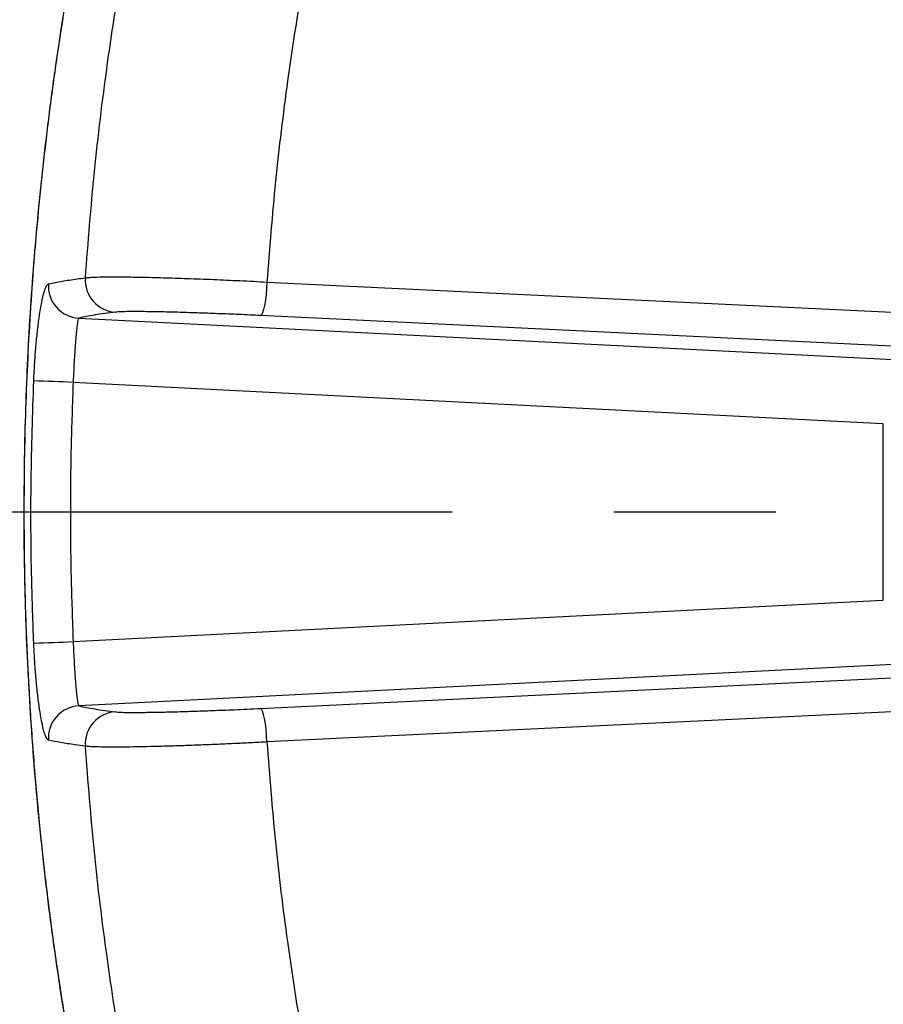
# Model space of a CAD drawing. Extents: x 0 to 16820, y 0 to 11880.
# Tile 7 of 84: x 7418 to 7689, y 6247 to 6556. Entities that reach past the tile are written whole.
import ezdxf

# ---------------------------------------------------------------- set-up
doc = ezdxf.new("R2010")
doc.units = 0
doc.header["$LTSCALE"] = 20
doc.linetypes.add('CENTERX2', pattern=[20.32, 12.7, -2.54, 2.54, -2.54])
doc.layers.get('0').update_dxf_attribs({"linetype": 'CONTINUOUS'})
doc.styles.add('SLDTEXTSTYLE0', font='TXT', dxfattribs={"width": 0.605})
doc.dimstyles.new('SLDDIMSTYLE1', dxfattribs={"dimtxt": 100, "dimasz": 100, "dimexe": 0, "dimexo": 0.0625, "dimgap": 25, "dimtad": 1, "dimdec": 4, "dimlfac": 20, "dimzin": 12, "dimtxsty": 'SLDTEXTSTYLE0', "dimsah": 1, "dimcen": 0.09, "dimadec": 1, "dimazin": 3, "dimtfac": 1, "dimtofl": 0, "dimtmove": 0, "dimatfit": 3, "dimtolj": 1, "dimtzin": 12})

# ---------------------------------------------------------------- blocks, each defined once
blk = doc.blocks.new('_D_2')
at = {"color": 7, "linetype": 'CONTINUOUS'}
for p, q in [((4232.76, 7130.62), (3693.35, 7225.73)), ((8406, 6401.82), (13110.72, 6401.82))]:
    blk.add_line(p, q, dxfattribs=at)
blk.add_arc((8366, 6401.82), 4714.73, 0, 170, dxfattribs=at)
for points in [[(3722.9, 7220.52), (3756.05, 7316.05), (3726.56, 7321.58)], [(13080.72, 6401.82), (13094.66, 6501.97), (13064.66, 6501.66)]]:
    blk.add_solid(points, dxfattribs=at)
at = {"color": 7, "linetype": 'CONTINUOUS', "insert": (8646.6, 11239.4), "char_height": 100, "attachment_point": 1, "rotation": 355, "style": 'SLDTEXTSTYLE0'}
blk.add_mtext('170°', dxfattribs=at)
blk = doc.blocks.new('_D_3')
at = {"color": 7, "linetype": 'CONTINUOUS'}
for p, q in [((8406, 6401.82), (13085.4, 6401.82)), ((4232.76, 5673.02), (3718.3, 5582.3))]:
    blk.add_line(p, q, dxfattribs=at)
blk.add_arc((8366, 6401.82), 4689.4, 190, 0, dxfattribs=at)
for points in [[(13055.4, 6401.82), (13039.33, 6301.99), (13069.33, 6301.67)], [(3747.84, 5587.51), (3751.51, 5486.46), (3781, 5491.99)]]:
    blk.add_solid(points, dxfattribs=at)
at = {"color": 7, "linetype": 'CONTINUOUS', "insert": (8621.93, 1846.3), "char_height": 100, "attachment_point": 1, "rotation": 5, "style": 'SLDTEXTSTYLE0'}
blk.add_mtext('170°', dxfattribs=at)

msp = doc.modelspace()

# ---------------------------------------------------------------- linework, layer by layer
at = {"color": 8, "linetype": 'CONTINUOUS'}
for p, q in [((7495.1240135, 6473.9708973), (7735.0812865, 6462.3568764)), ((7436.0511018, 6462.6663736), (7691.6022612, 6449.6290161)), ((7733.0801202, 6451.8472216), (7493.1229068, 6463.4612425)), ((7688.5158731, 6429.5239875), (7434.3145205, 6442.4924812)), ((7418.8623143, 6401.8327851), (7418.8880039, 6401.8315286)), ((7434.3145205, 6361.1471093), (7688.5158731, 6374.1156029)), ((7691.6022612, 6354.0105744), (7436.0511018, 6340.9732169)), ((7493.1229068, 6340.178348), (7733.0801202, 6351.7923689)), ((7735.0812865, 6341.282714), (7495.1240135, 6329.6686931))]:
    msp.add_line(p, q, dxfattribs=at)
at = {"color": 7, "linetype": 'CONTINUOUS'}
msp.add_line((7688.5158731, 6374.1156029), (7688.5158731, 6429.5239875), dxfattribs=at)
at = {"color": 7, "linetype": 'CENTERX2'}
msp.add_line((8365.9969283, 6401.8197952), (7345.1676267, 6401.8197952), dxfattribs=at)
at = {"color": 8, "linetype": 'CONTINUOUS', "flags": 128}
for points in [[(7495.1240135, 6473.9708973), (7495.0151159, 6471.9765334), (7494.8481632, 6470.0409471), (7494.6297718, 6468.2414754), (7494.3687035, 6466.6500165), (7494.0754486, 6465.3301685), (7493.7616302, 6464.3346666), (7493.4398247, 6463.703282), (7493.1229068, 6463.4612425)], [(7495.1240135, 6329.6686931), (7495.0151159, 6331.6630571), (7494.8481632, 6333.5986434), (7494.6297718, 6335.3981151), (7494.3687035, 6336.989574), (7494.0754486, 6338.309422), (7493.7616302, 6339.3049239), (7493.4398247, 6339.9363084), (7493.1229068, 6340.178348)]]:
    msp.add_lwpolyline(points, dxfattribs=at)
at = {"color": 7, "linetype": 'CONTINUOUS'}
for radius in [4157, 1594]:
    msp.add_arc((8365.9969283, 6401.8197952), radius, 190, 170, dxfattribs=at)
at = {"color": 8, "linetype": 'CONTINUOUS'}
for centre, radius, start, end in [((7448.1163013, 6474.4999666), 9.9890927, 175.49526866, 266.756382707), ((7436.5530492, 6472.6606698), 10.0068931, 175.732227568, 267.124827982), ((7414.9675147, 6066.3851558), 376.6046027, 87.055293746, 88.936612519), ((7414.9675147, 6737.2544346), 376.6046027, 271.063387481, 272.944706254), ((7436.5530492, 6330.9789206), 10.0068931, 92.875172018, 184.267772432), ((7448.1163013, 6329.1396238), 9.9890927, 93.243617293, 184.50473134)]:
    msp.add_arc(centre, radius, start, end, dxfattribs=at)
at = {"color": 7, "linetype": 'CONTINUOUS'}
for points, knots in [([(7487.6467897, 6762.0565294), (7486.6636223, 6759.6306854), (7483.7518612, 6752.4462744), (7479.1467345, 6740.3285176), (7473.8237372, 6725.7301498), (7468.7429768, 6710.9919475), (7463.902376, 6696.1595869), (7459.3046041, 6681.228161), (7454.947517, 6666.1955574), (7450.8305461, 6651.0596545), (7446.953166, 6635.8173587), (7443.3205213, 6620.4950836), (7439.9403593, 6605.106672), (7436.8099739, 6589.6533096), (7433.9236997, 6574.1137274), (7431.2816971, 6558.4846483), (7428.888051, 6542.7887199), (7426.7466493, 6527.0485844), (7424.8602779, 6511.2867648), (7423.2312715, 6495.5238234), (7421.8592454, 6479.7664049), (7420.7411499, 6463.9365079), (7419.8786081, 6448.0898489), (7419.277296, 6432.3011068), (7418.9133523, 6416.9023318), (7418.8696633, 6406.7705971), (7418.8483669, 6401.8318224)], [0, 0, 0, 0, 0.0218165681, 0.0646122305, 0.1076266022, 0.1505410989, 0.1933802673, 0.2361689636, 0.278931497, 0.3216927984, 0.3644722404, 0.4073011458, 0.4499598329, 0.49255899, 0.5352582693, 0.5780157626, 0.6207899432, 0.6635279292, 0.7061884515, 0.7487331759, 0.7911264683, 0.8334376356, 0.8763231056, 0.9186534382, 0.9603471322, 1, 1, 1, 1]), ([(7418.8452674, 6401.8317312), (7418.8417952, 6401.2173563), (7418.8107976, 6395.7325813), (7418.9498679, 6385.1923551), (7419.2991644, 6370.0390034), (7419.9229444, 6354.4788315), (7420.7995777, 6338.7092199), (7421.933116, 6322.9189568), (7423.3175498, 6307.1690055), (7424.9536249, 6291.4570495), (7426.8414163, 6275.7811062), (7428.9809259, 6260.139177), (7431.3733233, 6244.5259141), (7434.0138207, 6228.9714771), (7436.9048828, 6213.4871866), (7440.0426605, 6198.0711009), (7443.4324744, 6182.6963809), (7447.0746013, 6167.3665262), (7450.9636472, 6152.1089534), (7455.0929951, 6136.9527582), (7459.4545418, 6121.927012), (7464.0437502, 6107.0521201), (7468.8678969, 6092.2869654), (7473.9302387, 6077.6160968), (7479.2451111, 6063.0294466), (7484.6213308, 6048.9511511), (7488.3409315, 6039.8071142), (7490.12074, 6035.4317425)], [0, 0, 0, 0, 0.0048435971, 0.0432407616, 0.0830890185, 0.1243528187, 0.1660494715, 0.2076975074, 0.249321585, 0.2909461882, 0.3325900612, 0.3742752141, 0.4160261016, 0.4578892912, 0.4995995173, 0.5413436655, 0.5832569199, 0.6252836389, 0.6673673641, 0.7094462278, 0.7514490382, 0.7933156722, 0.8350586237, 0.8771113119, 0.9191952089, 0.9613353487, 1, 1, 1, 1])]:
    msp.add_open_spline(points, degree=3, knots=knots, dxfattribs=at)
at = {"color": 8, "linetype": 'CONTINUOUS'}
for points, knots in [([(7487.6985861, 6762.1377109), (7486.7208976, 6759.7389518), (7483.3863953, 6751.5577496), (7478.0437905, 6737.3775428), (7471.6520257, 6719.5654842), (7465.6088643, 6701.5055127), (7459.8918572, 6683.2076685), (7454.5299879, 6664.7258864), (7449.5124129, 6646.0204279), (7444.851195, 6627.1150249), (7440.549617, 6608.003964), (7436.6251471, 6588.7495877), (7433.0765626, 6569.3337012), (7429.9112127, 6549.7791458), (7426.5715938, 6526.1144266), (7423.3923765, 6498.2944042), (7420.7817532, 6466.2767912), (7419.4812639, 6439.4702117), (7418.9391421, 6417.9750302), (7418.8879235, 6407.2135201), (7418.8623143, 6401.8327851)], [0, 0, 0, 0, 0.0216050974, 0.0736862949, 0.1257675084, 0.1782713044, 0.2307750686, 0.283403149, 0.3360310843, 0.3890911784, 0.442151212, 0.4953418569, 0.5485324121, 0.6019664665, 0.6554340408, 0.741360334, 0.8274272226, 0.913640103, 0.9568202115, 1, 1, 1, 1]), ([(7438.1580664, 6475.2845241), (7439.0249131, 6486.4048338), (7440.7596831, 6508.6592625), (7444.5096357, 6539.2024585), (7448.7092805, 6566.9481234), (7453.1960428, 6591.9189514), (7458.2972561, 6616.7905316), (7462.2574074, 6633.2543497), (7464.2374827, 6641.4862572)], [0, 0, 0, 0, 0.1984626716, 0.39717179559, 0.54766317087, 0.69815459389, 0.84907732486, 1, 1, 1, 1]), ([(7513.7055231, 6605.2497922), (7511.3836187, 6593.9635733), (7506.736368, 6571.3744061), (7501.5811207, 6538.1174336), (7497.5842969, 6505.6434502), (7495.9444479, 6484.5327911), (7495.1240135, 6473.9708973)], [0, 0, 0, 0, 0.2606475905, 0.5216815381, 0.7606920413, 1, 1, 1, 1]), ([(7426.5739037, 6473.405361), (7427.3181199, 6473.5621527), (7429.2587853, 6473.9710126), (7432.9891931, 6474.6039249), (7436.4347997, 6475.057617), (7438.1580664, 6475.2845241)], [0, 0, 0, 0, 0.2371808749, 0.618487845, 1, 1, 1, 1]), ([(7438.1580664, 6475.2845241), (7438.4996, 6475.3277606), (7439.1864048, 6475.4147067), (7441.2143895, 6475.5251563), (7443.8492359, 6475.5860692), (7446.9569521, 6475.6008165), (7450.4494571, 6475.5870792), (7454.4857178, 6475.5309724), (7458.9641225, 6475.4340092), (7463.7160873, 6475.3098777), (7468.8297254, 6475.1466228), (7474.1784945, 6474.9481805), (7479.6540672, 6474.7271886), (7485.2660648, 6474.4742472), (7490.8830776, 6474.1968945), (7493.7069153, 6474.0464138), (7495.1240135, 6473.9708973)], [0, 0, 0, 0, 0.0666333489, 0.1339959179, 0.2406161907, 0.2953194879, 0.350425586, 0.4570641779, 0.5117778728, 0.5668933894, 0.6735778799, 0.728316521, 0.7834578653, 0.8901332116, 0.9448650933, 1, 1, 1, 1]), ([(7421.9567491, 6442.924898), (7422.0536162, 6444.9000333), (7422.2343185, 6448.5845796), (7422.6359614, 6453.7858953), (7423.0892825, 6458.4418874), (7423.6122107, 6462.6571304), (7424.1839183, 6466.3307746), (7424.786827, 6469.3259057), (7425.3996075, 6471.5627066), (7426.0061884, 6473.024782), (7426.3846623, 6473.2784993), (7426.5739037, 6473.405361)], [0, 0, 0, 0, 0.1254341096, 0.2339929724, 0.3425523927, 0.4519119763, 0.5612734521, 0.6710043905, 0.7807376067, 0.8903661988, 1, 1, 1, 1]), ([(7436.0511018, 6462.6663736), (7436.0017339, 6462.5819898), (7435.9016052, 6462.4108416), (7435.7181354, 6461.4395738), (7435.5151591, 6459.9567833), (7435.3014443, 6457.9810256), (7435.0818373, 6455.5455388), (7434.8690731, 6452.7708909), (7434.6676794, 6449.6827999), (7434.4753318, 6446.2461809), (7434.3703606, 6443.7959156), (7434.3145205, 6442.4924812)], [0, 0, 0, 0, 0.1088339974, 0.2207385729, 0.32929034, 0.4409764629, 0.5486301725, 0.6594583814, 0.7658706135, 0.8754533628, 1, 1, 1, 1]), ([(7447.5511028, 6464.5268767), (7445.3196153, 6464.2320543), (7440.8545718, 6463.6421361), (7437.6527529, 6462.9917282), (7436.0511018, 6462.6663736)], [0, 0, 0, 0, 0.4997683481, 1, 1, 1, 1]), ([(7493.1229068, 6463.4612425), (7490.886855, 6463.566234), (7486.4147697, 6463.7762163), (7479.6726798, 6464.0520458), (7473.1534895, 6464.2877563), (7467.0149675, 6464.476178), (7461.4550375, 6464.610546), (7456.605223, 6464.6890598), (7452.6294261, 6464.7075283), (7450.0051521, 6464.6718698), (7448.3754102, 6464.6074501), (7447.825869, 6464.5537342), (7447.5511028, 6464.5268767)], [0, 0, 0, 0, 0.1082685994, 0.2165363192, 0.3248068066, 0.4330779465, 0.5412998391, 0.6495218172, 0.7577291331, 0.8659375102, 0.9329698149, 1, 1, 1, 1]), ([(7421.9567491, 6360.7146925), (7421.7162565, 6367.3771983), (7421.1018316, 6384.3989682), (7420.9309859, 6411.8189922), (7421.6147027, 6432.5524634), (7421.9567491, 6442.924898)], [0, 0, 0, 0, 0.2432243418, 0.6214041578, 1, 1, 1, 1]), ([(7434.3145205, 6442.4924812), (7434.0676503, 6435.7242687), (7433.5737918, 6422.1846027), (7433.3876248, 6401.8490927), (7433.5725758, 6381.4972874), (7434.067166, 6367.9315887), (7434.3145205, 6361.1471093)], [0, 0, 0, 0, 0.2497002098, 0.499519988, 0.7496998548, 1, 1, 1, 1]), ([(7418.8623143, 6401.8327851), (7418.8982194, 6395.4317072), (7418.9700299, 6382.6294908), (7419.547716, 6363.4224967), (7420.4721234, 6344.2224564), (7421.7553214, 6325.3445761), (7423.3672473, 6306.8128722), (7425.2902893, 6288.6215579), (7427.5500555, 6270.477748), (7430.0936087, 6252.7519469), (7432.8951747, 6235.4613764), (7435.9324567, 6218.5977524), (7439.2631602, 6201.8098729), (7442.8535205, 6185.2529163), (7446.6912033, 6168.9395519), (7450.8191082, 6152.6608206), (7455.2832147, 6136.2796098), (7460.1557245, 6119.597433), (7465.3890039, 6102.8388604), (7470.9983453, 6086.0114919), (7476.903575, 6069.328773), (7483.1761819, 6052.7381615), (7487.6042137, 6041.4103231), (7490.0367487, 6035.6428289), (7490.1630593, 6035.3433488)], [0, 0, 0, 0, 0.0504343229, 0.1008691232, 0.1514237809, 0.2019784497, 0.2501336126, 0.2982887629, 0.3465466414, 0.3948044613, 0.4401729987, 0.4855414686, 0.530995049, 0.5764486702, 0.6206989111, 0.6649686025, 0.7109972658, 0.7570478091, 0.8048934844, 0.8527391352, 0.9006814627, 0.9486237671, 0.9973322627, 1, 1, 1, 1]), ([(7426.5739037, 6330.2342294), (7426.3366457, 6330.4139374), (7425.9108702, 6330.7364356), (7425.2538145, 6332.5483666), (7424.6493747, 6334.9219796), (7424.0599896, 6338.0433661), (7423.504858, 6341.768979), (7423.0010588, 6346.0305944), (7422.5642903, 6350.689314), (7422.2022532, 6355.6338352), (7422.0385836, 6359.0210765), (7421.9567491, 6360.7146925)], [0, 0, 0, 0, 0.1366820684, 0.2452852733, 0.3538871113, 0.4617431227, 0.5695964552, 0.6771546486, 0.784709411, 0.892355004, 1, 1, 1, 1]), ([(7434.3145205, 6361.1471093), (7434.3612659, 6360.0450987), (7434.456143, 6357.8083992), (7434.6320727, 6354.5567855), (7434.8279724, 6351.4602992), (7435.0362153, 6348.6552671), (7435.251936, 6346.1731829), (7435.4646098, 6344.116015), (7435.6685871, 6342.5262385), (7435.8734027, 6341.3199849), (7435.987727, 6341.0968887), (7436.0511018, 6340.9732169)], [0, 0, 0, 0, 0.105368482, 0.2138615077, 0.3194820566, 0.4281795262, 0.5345992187, 0.6440559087, 0.7516854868, 0.8623486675, 1, 1, 1, 1]), ([(7436.0511018, 6340.9732169), (7437.6511565, 6340.6481597), (7440.8527566, 6339.9977426), (7445.3176277, 6339.4078149), (7447.5511028, 6339.1127138)], [0, 0, 0, 0, 0.4997671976, 1, 1, 1, 1]), ([(7447.5511028, 6339.1127138), (7448.0274801, 6339.0717993), (7448.9940452, 6338.9887842), (7451.8041513, 6338.9369434), (7455.5614606, 6338.9404944), (7460.1926653, 6339.0042357), (7465.6220873, 6339.1261447), (7471.6049503, 6339.3009197), (7478.0779504, 6339.5264955), (7483.9162319, 6339.76002), (7488.9794024, 6339.9814627), (7491.7367374, 6340.1124819), (7493.1229068, 6340.178348)], [0, 0, 0, 0, 0.1067362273, 0.2165667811, 0.3233045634, 0.4331401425, 0.5398262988, 0.6496072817, 0.7562679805, 0.8660200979, 0.9326455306, 1, 1, 1, 1]), ([(7438.1580664, 6328.3550663), (7437.0711161, 6328.4953619), (7434.2367061, 6328.8612068), (7430.2410679, 6329.4813545), (7427.7965105, 6329.9832262), (7426.5739037, 6330.2342294)], [0, 0, 0, 0, 0.2371799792, 0.6184875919, 1, 1, 1, 1]), ([(7495.1240135, 6329.6686931), (7493.4014221, 6329.5772441), (7489.9562294, 6329.3943457), (7484.6049992, 6329.1356637), (7479.1523543, 6328.8922545), (7473.6697862, 6328.6703551), (7468.356666, 6328.4779358), (7463.2888333, 6328.3187179), (7458.5219271, 6328.1934131), (7454.1134757, 6328.1035276), (7450.1343765, 6328.0514693), (7446.6214851, 6328.0366361), (7443.6135568, 6328.0589511), (7441.1841878, 6328.1203187), (7439.2859251, 6328.2154811), (7438.5336237, 6328.3085869), (7438.1580664, 6328.3550663)], [0, 0, 0, 0, 0.0669500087, 0.1339003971, 0.2059685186, 0.2782658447, 0.3503329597, 0.4224224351, 0.4947411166, 0.5668303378, 0.6389520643, 0.7113041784, 0.783426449, 0.8555406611, 0.9278842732, 1, 1, 1, 1]), ([(7464.2374827, 6162.1533333), (7462.252733, 6170.4053658), (7458.2832322, 6186.909437), (7453.1622217, 6211.8901293), (7448.6531737, 6237.0192757), (7444.4608925, 6264.8018405), (7440.7373324, 6295.236463), (7439.0181714, 6317.3110419), (7438.1580664, 6328.3550663)], [0, 0, 0, 0, 0.1512908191, 0.3025817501, 0.4543108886, 0.6060401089, 0.8028998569, 1, 1, 1, 1]), ([(7495.1240135, 6329.6686931), (7495.9358801, 6319.2049669), (7497.5606073, 6298.2647031), (7501.5297347, 6265.8908904), (7506.6844513, 6232.533801), (7511.3639938, 6209.7768326), (7513.7055231, 6198.3897983)], [0, 0, 0, 0, 0.2370823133, 0.4744549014, 0.737029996, 1, 1, 1, 1])]:
    msp.add_open_spline(points, degree=3, knots=knots, dxfattribs=at)

# ---------------------------------------------------------------- dimensions: what is measured, and where the dimension line sits
at = {"color": 7, "linetype": 'CONTINUOUS'}
for base, line1, line2, picture, middle in [((8776.9122976, 11098.6039576), ((7345.1676267, 6401.8197952), (8365.9969283, 6401.8197952)), ((4272.1510991, 7123.6752698), (6796.21337, 6678.6149904)), '_D_2', (8776.9122976, 11098.6039576)), ((8774.7050665, 1730.2643988), ((4272.1510991, 5679.9643207), (6796.21337, 6125.0246)), ((7345.1676267, 6401.8197952), (8365.9969283, 6401.8197952)), '_D_3', (8774.7050665, 1730.2643988))]:
    dim = msp.add_angular_dim_2l(base=base, line1=line1, line2=line2, dimstyle='SLDDIMSTYLE1', dxfattribs=at)
    dim.commit()
    dim.dimension.update_dxf_attribs({"geometry": picture, "text_midpoint": middle, "dimtype": 162})

doc.saveas('drawing.dxf')
